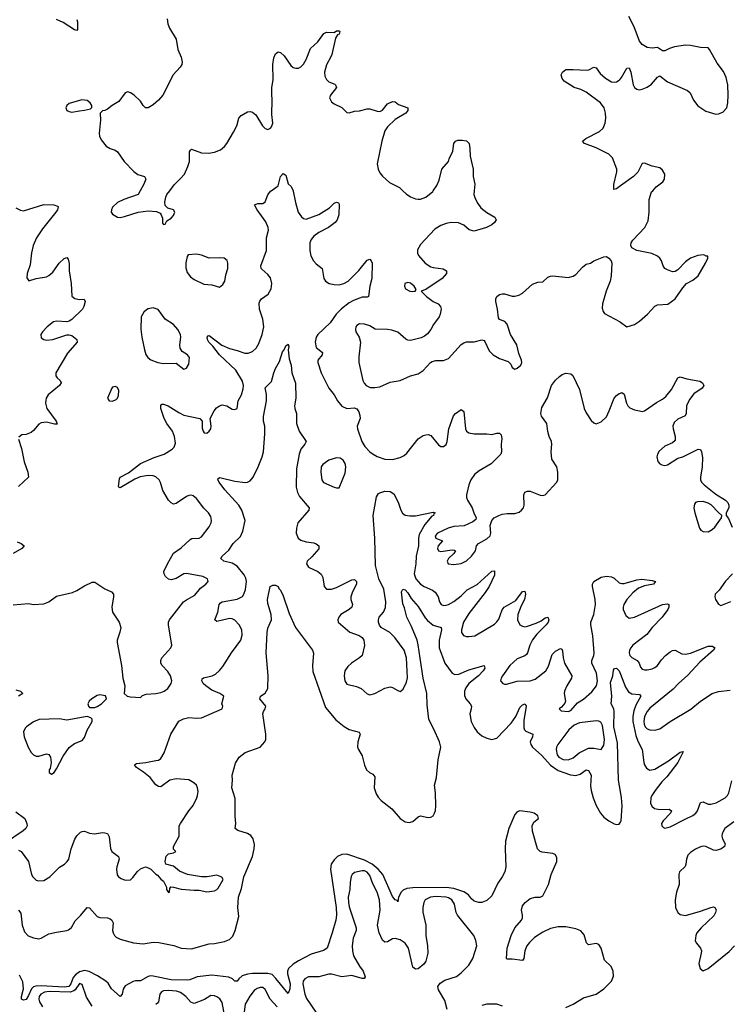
# Model space of a CAD drawing. Header units: inches. Extents: x 1603819 to 1745079, y 385938 to 533966.
# Tile 140 of 256: x 1615280 to 1620856, y 463610 to 471343. Entities that reach past the tile are written whole.
import ezdxf

# ---------------------------------------------------------------- set-up
doc = ezdxf.new("R2010")
doc.units = ezdxf.units.IN
doc.header["$MEASUREMENT"] = 0
for name, color, linetype in [('B6416', 7, 'Continuous'), ('B6417', 7, 'Continuous'), ('B6426', 7, 'Continuous'), ('B6427', 7, 'Continuous')]:
    doc.layers.add(name, color=color, linetype=linetype)

msp = doc.modelspace()

# ---------------------------------------------------------------- linework, layer by layer
at = {"layer": 'B6416', "color": 5}
for points, elevation in [([(1615230, 466747.3), (1615350, 466756.3), (1615390, 466750.6), (1615470, 466754), (1615509.5, 466770.5), (1615570, 466816.3), (1615696.2, 466843.8), (1615730, 466858.8), (1615790, 466897.3), (1615850, 466924), (1615870, 466924), (1615950, 466873.4), (1616001, 466850), (1616016.3, 466830), (1616018, 466810), (1616004.4, 466730), (1616010.3, 466690.3), (1616062, 466610), (1616075.5, 466570), (1616068.3, 466531.7), (1616046.8, 466470), (1616046.8, 466450), (1616079.3, 466270), (1616090.5, 466170), (1616106.8, 466110), (1616102, 466050), (1616124.7, 466030), (1616150, 466024), (1616230, 466018), (1616246, 466034), (1616275.1, 466044.9), (1616350, 466051.4), (1616390, 466059.7), (1616416.2, 466070), (1616443.6, 466090), (1616470.9, 466129.1), (1616475.8, 466150), (1616464.7, 466190), (1616444.7, 466224.7), (1616400.5, 466270), (1616388.2, 466290), (1616388.2, 466310), (1616397.4, 466330), (1616467.3, 466410), (1616474.5, 466430), (1616448.9, 466590), (1616449.8, 466610.2), (1616458.5, 466630), (1616568.3, 466770), (1616590, 466787.4), (1616656.1, 466823.9), (1616702, 466878), (1616742.9, 466910), (1616760.7, 466930), (1616756.2, 466950), (1616719.3, 466970), (1616590, 466991.9), (1616570, 466989.7), (1616510, 466955.1), (1616470, 466943.5), (1616450, 466949.7), (1616426.9, 466970), (1616415.4, 466990), (1616413.7, 467010), (1616441, 467070), (1616490, 467151.7), (1616550, 467196), (1616619.5, 467260.5), (1616632.8, 467267.2), (1616690, 467270.3), (1616710, 467282), (1616770, 467360.4), (1616783.9, 467390), (1616787.2, 467410), (1616781.4, 467441.4), (1616763.5, 467470), (1616726.2, 467506.2), (1616670, 467581.6), (1616642.3, 467602.3), (1616630, 467607.6), (1616610, 467605.6), (1616590, 467596.9), (1616510, 467542), (1616490, 467538.3), (1616470, 467548.4), (1616449.7, 467570), (1616404.5, 467644.5), (1616386.9, 467706.9), (1616375.4, 467730), (1616350, 467752.9), (1616330, 467760.7), (1616290, 467763.4), (1616226.9, 467753.1), (1616185.2, 467734.8), (1616070, 467665.2), (1616058, 467670), (1616056.4, 467676.4), (1616063.6, 467736.4), (1616069.7, 467750.3), (1616135.6, 467784.4), (1616230, 467858.4), (1616336, 467904), (1616414.5, 467930), (1616477, 467970), (1616493.6, 467986.4), (1616503.3, 468016.7), (1616497.7, 468070), (1616481.2, 468110), (1616435.6, 468170), (1616414.7, 468210), (1616389.7, 468290.3), (1616388.1, 468311.9), (1616398, 468322), (1616410, 468324.4), (1616447.3, 468310), (1616530, 468256.9), (1616570, 468236.9), (1616696, 468210), (1616714.8, 468190), (1616714.4, 468134.4), (1616722.8, 468110), (1616730, 468098), (1616750, 468096), (1616770, 468111.3), (1616781.2, 468130), (1616785.2, 468150), (1616777.2, 468210), (1616807.3, 468270), (1616826.3, 468293.7), (1616850, 468310.3), (1616870, 468317), (1616909, 468309), (1616950, 468284.9), (1616970, 468280.5), (1616989, 468290), (1616996.9, 468350), (1617023.1, 468396.9), (1617037.3, 468442.7), (1617038.4, 468470), (1617030, 468502.9), (1616979.1, 468590), (1616850.6, 468710), (1616798.6, 468778.6), (1616767.2, 468810), (1616756.9, 468830), (1616753.2, 468850), (1616760.7, 468859.3), (1616770, 468862), (1616867.6, 468787.6), (1616930, 468759.4), (1616990, 468745.2), (1617050, 468723.6), (1617076.2, 468723.8), (1617110, 468735.8), (1617138, 468762), (1617160.3, 468799.7), (1617186.6, 468870), (1617199.7, 468930), (1617189.7, 468990), (1617163.5, 469070), (1617162.7, 469117.3), (1617167.2, 469132.8), (1617179.6, 469150), (1617232.9, 469187.1), (1617254.9, 469230), (1617261.7, 469270), (1617250, 469314.3), (1617230, 469341), (1617182.2, 469382.2), (1617176.5, 469390), (1617173.7, 469410), (1617219.4, 469530), (1617220.2, 469630), (1617234.3, 469690), (1617233.4, 469710), (1617215.3, 469755.3), (1617145.8, 469850), (1617125.2, 469890), (1617150, 469898.4), (1617190, 469899.3), (1617208.1, 469911.9), (1617230, 469966.8), (1617250, 469996.3), (1617255.2, 470000)], 460), ([(1616227.4, 470000), (1616210.4, 469969.6), (1616098, 469930), (1616050, 469906), (1616010.7, 469870), (1616000.7, 469850), (1615999.1, 469830), (1616010, 469814.8), (1616050, 469793), (1616070, 469790.5), (1616103.3, 469796.7), (1616210, 469830.6), (1616290, 469840.5), (1616355.5, 469835.5), (1616382.8, 469822.8), (1616392, 469810), (1616403.6, 469783.6), (1616403.6, 469743.6), (1616410, 469734), (1616422, 469738), (1616436.4, 469763.6), (1616470, 469784.7), (1616490, 469804.7), (1616499, 469830), (1616488, 469850), (1616443.2, 469863.2), (1616424.1, 469884.1), (1616420.9, 469910), (1616427.3, 469950), (1616437, 469970), (1616458.9, 470000)], 480), ([(1617428, 470000), (1617430, 469996), (1617446.1, 469906.1), (1617468.4, 469830), (1617494.1, 469794.1), (1617510, 469781.6), (1617530, 469777), (1617630, 469813.7), (1617714.3, 469865.7), (1617750, 469900.7), (1617770, 469910.8), (1617785.4, 469905.4), (1617790, 469894), (1617786.8, 469810), (1617774.8, 469770), (1617759.1, 469750), (1617705.3, 469710), (1617629.5, 469670.5), (1617590, 469642.8), (1617570, 469617.7), (1617560.8, 469590), (1617560.8, 469530), (1617567.8, 469487.8), (1617589.6, 469449.6), (1617610, 469426), (1617657.1, 469390), (1617670.3, 469310.3), (1617682.4, 469290), (1617712.1, 469272.1), (1617750, 469262.6), (1617790, 469260.7), (1617826.6, 469270), (1617860.5, 469290), (1617945.8, 469374.2), (1618010, 469454), (1618030, 469461.6), (1618043, 469450), (1618050, 469431.3), (1618047.8, 469310), (1618031.1, 469248.9), (1618022, 469170), (1618010, 469163.5), (1617970, 469162.3), (1617950, 469157), (1617903.2, 469136.8), (1617870, 469119.9), (1617807.5, 469072.5), (1617765.9, 469030), (1617719.1, 468960.9), (1617623.6, 468870), (1617609.2, 468850), (1617601.8, 468810), (1617609.5, 468769.5), (1617658.4, 468730), (1617655.8, 468710), (1617622.9, 468670), (1617621.4, 468650), (1617650, 468570.3), (1617708.3, 468448.3), (1617750, 468397.1), (1617776.4, 468350), (1617810, 468308), (1617850, 468288.4), (1617910, 468293.1), (1617921, 468290), (1617930, 468285.5), (1617944.2, 468264.2), (1617953.7, 468233.7), (1617954.3, 468210), (1617931.8, 468150), (1617934.9, 468130), (1617968.7, 468030), (1617991.8, 467990), (1618030.3, 467950), (1618056.5, 467930), (1618090, 467912.7), (1618150, 467891.1), (1618210, 467887.3), (1618270, 467903.6), (1618299.7, 467920.3), (1618320.7, 467939.3), (1618410, 468050.6), (1618450, 468076.3), (1618470, 468082.8), (1618490, 468084), (1618510, 468076), (1618570, 468002.8), (1618590, 467990.7), (1618610, 467990.7), (1618630, 468007.3), (1618639.6, 468030), (1618653, 468130), (1618689.7, 468230.3), (1618705.2, 468250), (1618750, 468280.7), (1618770, 468264.7), (1618783.2, 468130), (1618791.4, 468111.4), (1618810, 468097), (1618850, 468090.3), (1618950, 468090.4), (1618990, 468086), (1619030, 468095.5), (1619050, 468095.5), (1619063, 468083), (1619068.2, 468050), (1619063.1, 468010), (1619065.5, 467950), (1619060.7, 467930), (1618985.5, 467854.5), (1618890, 467798.5), (1618854.6, 467770), (1618824.9, 467730), (1618809.2, 467690), (1618791.8, 467610), (1618792, 467590), (1618799.5, 467570), (1618836.5, 467510), (1618848.8, 467468.8), (1618866.8, 467430), (1618862.8, 467417.2), (1618841.4, 467398.6), (1618772.8, 467367.2), (1618690, 467361.6), (1618646.8, 467350), (1618562, 467310), (1618545.7, 467290), (1618550.7, 467270.7), (1618602, 467250), (1618568.8, 467211.2), (1618562, 467190), (1618570, 467170.8), (1618590, 467167), (1618679.1, 467179.1), (1618696.8, 467176.8), (1618704.7, 467170), (1618690.7, 467150), (1618648, 467110), (1618639.1, 467090), (1618646, 467070), (1618690, 467063.1), (1618750, 467071.8), (1618790, 467093.1), (1618830, 467128.9), (1618861.6, 467170), (1618869, 467210), (1618884, 467230), (1618950, 467264.4), (1618977, 467290), (1618980.9, 467310), (1618976, 467370), (1618989.2, 467410), (1619009, 467430), (1619044, 467450), (1619070, 467458.7), (1619110, 467464.9), (1619170, 467465.3), (1619203.8, 467476.2), (1619223.7, 467490), (1619238, 467510), (1619243.1, 467530), (1619242, 467610), (1619250, 467633), (1619270, 467639.5), (1619290, 467638.7), (1619370, 467608.8), (1619390, 467604.9), (1619408.7, 467610), (1619500.9, 467710), (1619509.3, 467730), (1619509.4, 467790), (1619499.3, 467830), (1619462, 467890), (1619456, 467950), (1619462, 468010), (1619459.5, 468030), (1619440.9, 468070), (1619430, 468108), (1619420.7, 468170), (1619380.9, 468230), (1619376, 468250), (1619383.2, 468296.8), (1619426.7, 468373.3), (1619459.7, 468470), (1619489.1, 468510.9), (1619520.2, 468539.8), (1619543.1, 468556.9), (1619570, 468566), (1619610, 468561.3), (1619627.1, 468547.1), (1619677.7, 468437.7), (1619714.7, 468290), (1619730, 468254.9), (1619770, 468194.9), (1619790, 468176.4), (1619810, 468168.5), (1619850, 468184.9), (1619890, 468223), (1619912.8, 468270), (1619949.7, 468370.3), (1619967.9, 468392.1), (1619990, 468407.3), (1620000, 468410.7)], 460), ([(1618851.4, 470000), (1618848.5, 469970), (1618858, 469938), (1618878.7, 469898.7), (1618904.4, 469864.4), (1618950, 469827.7), (1619012.7, 469792.7), (1619022.8, 469770), (1619010, 469749.2), (1618990, 469732.7), (1618948.1, 469711.9), (1618850, 469682), (1618811.7, 469691.7), (1618769.7, 469729.7), (1618727.6, 469747.6), (1618670, 469749.8), (1618630, 469741.6), (1618590, 469726.6), (1618543.1, 469696.9), (1618430, 469578.4), (1618404.5, 469535.5), (1618404.6, 469510), (1618413.4, 469490), (1618467.2, 469430), (1618510, 469402), (1618530, 469395.5), (1618606.6, 469386.6), (1618633.4, 469370), (1618632.7, 469350), (1618599.1, 469310), (1618470, 469224), (1618434, 469210), (1618476, 469170), (1618530, 469130.6), (1618566.8, 469110), (1618587.3, 469090), (1618590.4, 469070), (1618583.1, 469030), (1618574.9, 469010), (1618532, 468950), (1618510, 468909.4), (1618483.4, 468876.6), (1618461.5, 468858.5), (1618434.9, 468845.1), (1618350, 468824.2), (1618330, 468825.1), (1618312.9, 468832.9), (1618250, 468888.3), (1618205.3, 468905.3), (1618170.6, 468910.6), (1618073.5, 468913.5), (1618030, 468937.4), (1617988.6, 468951.4), (1617950, 468953.6), (1617930, 468940.9), (1617922.4, 468930), (1617917.6, 468910), (1617921.3, 468890), (1617948.1, 468848.1), (1617958.5, 468810), (1617944.4, 468695.6), (1617945.5, 468650), (1617976.6, 468510), (1617987.5, 468487.5), (1618002.6, 468470), (1618035.1, 468455.1), (1618070, 468454.3), (1618110, 468460.1), (1618190, 468496.5), (1618270, 468508.2), (1618350, 468544.4), (1618410, 468562), (1618450, 468587), (1618508.7, 468651.3), (1618521.3, 468658.7), (1618550, 468665.3), (1618610, 468665.7), (1618650, 468683.1), (1618747.9, 468792.1), (1618770, 468805.7), (1618790, 468811.7), (1618850, 468813.4), (1618910, 468827.7), (1618930, 468822.8), (1618935.8, 468815.8), (1618970, 468742.8), (1619000.7, 468710), (1619050, 468681.3), (1619117.3, 468657.3), (1619138, 468638), (1619150, 468612), (1619170, 468598), (1619190, 468606), (1619217.2, 468630), (1619225.2, 468650), (1619224, 468670), (1619202, 468722), (1619186.3, 468790), (1619135.4, 468870), (1619111.2, 468951.2), (1619091.3, 468971.3), (1619050, 468989.3), (1619041.7, 469001.7), (1619033.7, 469070), (1619020.5, 469130), (1619020.5, 469150), (1619029.4, 469170), (1619050, 469183.8), (1619070, 469190.4), (1619090, 469190.4), (1619150, 469171.8), (1619170, 469170.3), (1619202, 469178), (1619230, 469194.4), (1619310, 469264.9), (1619350, 469280.5), (1619390, 469284), (1619430, 469320.7), (1619451.8, 469328.2), (1619470, 469330.4), (1619590, 469319), (1619630, 469327.2), (1619650, 469341.6), (1619701, 469399), (1619730, 469422), (1619766, 469430), (1619792.1, 469447.9), (1619870, 469479.1), (1619890, 469482.8), (1619910, 469470.8), (1619926.8, 469450), (1619933.4, 469430), (1619926.4, 469330), (1619918.4, 469290), (1619888.4, 469210), (1619858.7, 469110), (1619857.1, 469077.1), (1619864.9, 469050), (1619875.5, 469035.5), (1619991.8, 468971.8), (1620000, 468966.1)], 480), ([(1618289.6, 470000), (1618315.4, 469975.4), (1618350.3, 469950.3), (1618390, 469935.3), (1618410, 469933.7), (1618430, 469934), (1618470, 469948.5), (1618525.6, 469994.4), (1618529.4, 470000)], 480), ([(1615250, 469864), (1615286.2, 469846.2), (1615310, 469840.5), (1615470.4, 469890.4), (1615548.6, 469888.6), (1615577.3, 469877.3), (1615582, 469870), (1615577, 469850), (1615564.6, 469830), (1615460.2, 469699.8), (1615413.6, 469630), (1615385.2, 469570), (1615372.8, 469512.8), (1615362.3, 469417.7), (1615339.1, 469350), (1615336, 469316), (1615352, 469292), (1615409.5, 469310.5), (1615490, 469323), (1615510, 469332.7), (1615540.1, 469359.9), (1615590, 469430.4), (1615630, 469468.2), (1615650, 469475.5), (1615661.3, 469461.3), (1615669, 469429), (1615669.2, 469370), (1615685.5, 469270), (1615690.3, 469170.3), (1615712.3, 469152.3), (1615750, 469146.4), (1615786.8, 469146.8), (1615795.5, 469130), (1615784.6, 469090), (1615773.6, 469070), (1615690, 468988.3), (1615670, 468976), (1615650, 468970.9), (1615570, 468974.8), (1615544.9, 468970), (1615496.4, 468930), (1615458.4, 468890), (1615446.7, 468870), (1615450, 468844.9), (1615470, 468830.4), (1615490, 468826.3), (1615542, 468830), (1615650, 468868.8), (1615670, 468868.8), (1615690, 468862), (1615730.4, 468830), (1615732.2, 468810), (1615656.6, 468723.4), (1615564, 468570), (1615565.3, 468545.3), (1615574, 468530), (1615597.1, 468510), (1615605.3, 468490), (1615592.9, 468470), (1615503.9, 468396.1), (1615488.8, 468371.2), (1615484.6, 468355.4), (1615482.7, 468330), (1615492.4, 468290), (1615565.7, 468190), (1615573.5, 468166.5), (1615555.1, 468164.9), (1615490, 468180.6), (1615450, 468177.8), (1615430, 468165.1), (1615390, 468115.4), (1615370, 468099.7), (1615330, 468086), (1615297.3, 468082.7), (1615274.8, 468065.2)], 460), ([(1615270, 464821), (1615291, 464810), (1615350.5, 464730.5), (1615372.7, 464630), (1615382.4, 464610), (1615410, 464585.7), (1615430, 464580.3), (1615470, 464583.1), (1615517, 464610), (1615594.1, 464685.8), (1615632.7, 464710), (1615654.5, 464730), (1615667.3, 464750), (1615684, 464830), (1615714.2, 464905.8), (1615728.3, 464931.7), (1615759.3, 464960.7), (1615770, 464968), (1615790, 464970.6), (1615830, 464954.9), (1615868.5, 464948.5), (1615930, 464959.1), (1615950, 464957.3), (1615970, 464950.8), (1615984.4, 464924.4), (1615993.2, 464833.2), (1616004, 464810), (1616057.3, 464770), (1616061.6, 464750), (1616042.4, 464690), (1616041.6, 464670), (1616046.7, 464626.7), (1616056, 464610), (1616076.4, 464596.4), (1616110, 464584.4), (1616150, 464588.2), (1616170, 464604.9), (1616207, 464653), (1616230, 464673), (1616270, 464688.2), (1616290, 464682.4), (1616310, 464670.5), (1616350, 464630.7), (1616363.4, 464623.4), (1616390, 464591.3), (1616410, 464576), (1616434, 464530), (1616434, 464510), (1616450, 464486.8), (1616458, 464490), (1616460.4, 464519.6), (1616469, 464531), (1616490, 464530.8), (1616550, 464514.8), (1616650, 464506), (1616690, 464506.8), (1616750, 464493.4), (1616810, 464500.5), (1616830, 464510.4), (1616839.3, 464520.7), (1616879, 464590), (1616869.2, 464609.2), (1616830, 464624), (1616754, 464610), (1616710, 464609.6), (1616598, 464630), (1616536.5, 464656.5), (1616490, 464695.3), (1616428.7, 464710), (1616424, 464730), (1616430, 464772), (1616450, 464792), (1616490, 464798), (1616508, 464810), (1616488.7, 464828.7), (1616488.4, 464848.4), (1616533.3, 464930), (1616534.3, 465010), (1616542.6, 465030), (1616609.8, 465130), (1616643.9, 465170), (1616671.1, 465230), (1616678.5, 465250), (1616682, 465282), (1616677.7, 465310), (1616668.2, 465330), (1616649.6, 465350), (1616610, 465371.6), (1616510, 465379.8), (1616459.3, 465370), (1616390, 465318.9), (1616370, 465320.5), (1616350, 465334), (1616306, 465390), (1616253.8, 465433.8), (1616198, 465470), (1616182.7, 465490), (1616198, 465502), (1616271.3, 465508.7), (1616350, 465523.8), (1616370, 465528.2), (1616390, 465540.7), (1616416.1, 465583.9), (1616467.6, 465730), (1616530, 465833), (1616567.5, 465852.5), (1616610, 465861.1), (1616670, 465856), (1616710, 465859.5), (1616872.3, 465930), (1616877, 465950), (1616869.6, 465970.4), (1616883.7, 466030), (1616852.7, 466050), (1616790, 466076.4), (1616742, 466110), (1616721.7, 466130), (1616711.3, 466150), (1616713.6, 466166.4), (1616725.6, 466174.4), (1616791.7, 466188.3), (1616817.5, 466202.5), (1616849.8, 466230.2), (1616877.5, 466262.5), (1616944, 466370), (1617017.8, 466470), (1617028.2, 466510), (1617024.8, 466550), (1617004.8, 466590), (1616970, 466626.8), (1616950, 466636.5), (1616930, 466639.5), (1616830, 466616.9), (1616814, 466630), (1616837.4, 466690), (1616848.6, 466750), (1616858.2, 466761.8), (1616870, 466770.2), (1616989, 466791), (1617030, 466811.8), (1617041.8, 466830), (1617053.4, 466866.6), (1617061, 466930), (1617056.3, 466956.3), (1617044, 466984), (1616990, 467051.9), (1616950, 467073.6), (1616885.1, 467090), (1616861.6, 467110), (1616871.6, 467130), (1616923.4, 467176.6), (1616956.9, 467230), (1617015.1, 467284.9), (1617034.7, 467325.3), (1617051.4, 467410), (1617026, 467490), (1617002.9, 467530), (1616893.3, 467650), (1616847.8, 467710), (1616838, 467730), (1616840.7, 467739.3), (1616853.2, 467746.8), (1616970, 467718), (1617051.8, 467708.2), (1617070, 467710.2), (1617090, 467720.3), (1617114.5, 467750), (1617154.2, 467830), (1617186.2, 467910), (1617195.3, 467950), (1617207, 468090), (1617205.3, 468150), (1617196.1, 468190), (1617194.7, 468225.3), (1617220.3, 468350), (1617219, 468399), (1617209.7, 468450.3), (1617258.8, 468501.2), (1617276.3, 468570), (1617290, 468604), (1617321, 468659), (1617345.9, 468734.1), (1617359, 468750), (1617370, 468782), (1617390, 468794), (1617395.3, 468775.3), (1617390.6, 468749.4), (1617398.7, 468678.7), (1617414.4, 468630), (1617419.3, 468570), (1617447.1, 468487.1), (1617448.6, 468371.4), (1617440.4, 468310), (1617441.6, 468290), (1617455.3, 468250), (1617454.9, 468170), (1617474.9, 468110), (1617530.4, 468030), (1617520.4, 468010), (1617489.5, 467970.5), (1617475.1, 467930), (1617454.1, 467814.1), (1617452.6, 467670), (1617461.9, 467630), (1617477.5, 467597.5), (1617555.3, 467510), (1617552.2, 467490), (1617466.7, 467390), (1617453.8, 467350), (1617453.4, 467310), (1617469.2, 467270), (1617490, 467254), (1617530, 467240.9), (1617590, 467234.9), (1617610, 467227.3), (1617630.4, 467210), (1617630, 467186), (1617575.8, 467124.2), (1617538, 467090), (1617533, 467070), (1617550, 467043.8), (1617622.8, 467010), (1617648.5, 466988.5), (1617663, 466963), (1617673.4, 466890), (1617690, 466870.7), (1617730, 466870.4), (1617770, 466883.1), (1617890, 466943.1), (1617910, 466947.3), (1617927.3, 466930), (1617926.4, 466910), (1617894.6, 466850), (1617882, 466810), (1617882.8, 466790), (1617894, 466750), (1617890.4, 466730), (1617868, 466710), (1617803.8, 466670), (1617788.2, 466650), (1617780.5, 466630), (1617782, 466610), (1617873.5, 466533.5), (1617946.2, 466506.2), (1617970.2, 466490.2), (1617984.2, 466470), (1617990, 466428), (1617970.3, 466350), (1617950.4, 466330), (1617888.4, 466290), (1617857.4, 466262.6), (1617834.4, 466230), (1617830.3, 466190), (1617835.8, 466150), (1617850, 466123), (1617926.3, 466106.3), (1617962.8, 466090), (1618009.1, 466049.1), (1618030, 466041.1), (1618070, 466050.2), (1618150, 466092.7), (1618190, 466103.1), (1618210, 466098.7), (1618250, 466073.4), (1618270, 466066.8), (1618294.1, 466085.8), (1618319.8, 466140.2), (1618327.5, 466172.5), (1618319.1, 466330), (1618301.4, 466390), (1618228, 466490), (1618187.8, 466530), (1618120.5, 466570), (1618107.3, 466587.3), (1618100.4, 466610), (1618099.1, 466630), (1618104.7, 466650), (1618138.4, 466690), (1618155.1, 466724.9), (1618156.8, 466770), (1618140.8, 466870), (1618103.1, 466950), (1618075.5, 467055.5), (1618070.7, 467270.7), (1618058.5, 467450), (1618084.2, 467595.8), (1618099.6, 467620.4), (1618110, 467628), (1618150, 467640.4), (1618190, 467638.4), (1618218.7, 467618.7), (1618252.7, 467552.7), (1618274.4, 467490), (1618287.5, 467467.5), (1618310, 467450.4), (1618345.4, 467445.4), (1618390, 467447.1), (1618530, 467474), (1618544.7, 467470), (1618534.6, 467465.4), (1618530.3, 467450), (1618517.8, 467442.2), (1618462.7, 467377.3), (1618420, 467300), (1618413.6, 467270), (1618413.3, 467210), (1618394.6, 467130), (1618392, 467070), (1618379.8, 466990), (1618393.5, 466950), (1618430, 466910.2), (1618457, 466890), (1618522.4, 466862.4), (1618545.8, 466845.8), (1618567.8, 466810), (1618579.5, 466770), (1618590.7, 466750), (1618610, 466742.3), (1618630, 466743.6), (1618650, 466750.2), (1618690, 466774.3), (1618750, 466818.2), (1618795, 466865), (1618874.4, 466905.6), (1618990, 467010.4), (1619010, 467014.8), (1619010, 466981.2), (1618967.7, 466890), (1618936.9, 466843.1), (1618810, 466678.5), (1618767.9, 466610), (1618751.7, 466550), (1618752.4, 466530), (1618767.5, 466507.5), (1618790, 466499.5), (1618810, 466498.4), (1618855.3, 466504.7), (1619010, 466594.4), (1619030, 466612.4), (1619045.3, 466634.7), (1619071.5, 466708.5), (1619086.6, 466730), (1619177.8, 466782.2), (1619230.8, 466850.8), (1619250, 466854.8), (1619254, 466830), (1619246.4, 466790), (1619220.9, 466739.1), (1619194.3, 466670), (1619191.9, 466630), (1619210.9, 466590.9), (1619230, 466579.3), (1619250, 466575.4), (1619270, 466578.5), (1619337.4, 466602.6), (1619377.7, 466622.3), (1619410, 466644.9), (1619430.8, 466650), (1619438, 466630), (1619431.4, 466610), (1619417.3, 466590), (1619343.8, 466516.2), (1619308.7, 466471.3), (1619287.7, 466430), (1619270.2, 466369.8), (1619261.8, 466358.2), (1619250, 466347.8), (1619190, 466323), (1619132.4, 466270), (1619074.4, 466190), (1619062, 466170), (1619057.3, 466150), (1619076, 466130), (1619090, 466124.4), (1619104.9, 466124.9), (1619190, 466148.4), (1619290, 466151.1), (1619330, 466162.8), (1619414.3, 466230), (1619434.7, 466265.3), (1619463.9, 466356.1), (1619490, 466382.3), (1619530, 466403.8), (1619538.6, 466398.5), (1619545.1, 466385.1), (1619549.1, 466330.9), (1619559.4, 466290), (1619618.9, 466190), (1619616, 466170), (1619577.8, 466110), (1619560.8, 466070), (1619556.9, 466050), (1619568.5, 465990), (1619564.2, 465975.8), (1619536.7, 465943.3), (1619518, 465930), (1619534.8, 465914.8), (1619590, 465908.7), (1619610, 465918), (1619663.1, 465976.9), (1619710, 466006), (1619775.5, 466064.5), (1619811.4, 466110), (1619818.8, 466150), (1619811.7, 466210), (1619774.6, 466290), (1619775.9, 466310), (1619790.4, 466349.6), (1619792.9, 466370), (1619784.3, 466504.3), (1619768, 466590), (1619768, 466610), (1619791.9, 466670), (1619804.6, 466750), (1619802.1, 466790), (1619779.9, 466890), (1619781.4, 466910), (1619791.8, 466930), (1619850, 466963.9), (1619890, 466971.6), (1619930, 466967), (1619950, 466956.6), (1619990, 466921), (1620000, 466917.9)], 440), ([(1615271, 468049), (1615294.4, 467974.4), (1615315.3, 467870), (1615345.5, 467790), (1615350.8, 467750), (1615270, 467676)], 460), ([(1615260.6, 467240.6), (1615291, 467230), (1615314.8, 467210), (1615296, 467190), (1615230.2, 467149.8)], 460), ([(1615270.6, 464350), (1615290, 464326), (1615300.7, 464230), (1615317.8, 464177.8), (1615346.6, 464146.6), (1615390, 464131.6), (1615430, 464124.4), (1615450, 464128.2), (1615510, 464162), (1615570, 464176.9), (1615650, 464188.5), (1615665.1, 464194.9), (1615686.5, 464213.5), (1615715.1, 464264.9), (1615760.9, 464310), (1615810, 464370.6), (1615830, 464366), (1615890, 464299), (1615910, 464290.2), (1615970, 464288.7), (1615990, 464281.6), (1616004.9, 464270), (1616015.8, 464250), (1616010.2, 464190), (1616014.2, 464170), (1616023.9, 464150), (1616037.9, 464137.9), (1616070, 464121.1), (1616173.5, 464093.5), (1616250, 464084.1), (1616330, 464096.3), (1616374, 464094), (1616491.7, 464071.7), (1616550, 464051.5), (1616630, 464045.4), (1616770, 464084.2), (1616810, 464087.1), (1616890, 464102.5), (1616930, 464118.9), (1616955.3, 464144.7), (1616973.7, 464190), (1617001.6, 464298.4), (1616994.4, 464370), (1617000.1, 464450), (1617021.9, 464518.1), (1617041.6, 464610), (1617110.3, 464770), (1617122.9, 464830), (1617124.7, 464864.7), (1617115.7, 464910), (1617095.9, 464935.9), (1617070.5, 464950.5), (1616994.6, 464974.6), (1616973.6, 464990), (1616978.5, 465030), (1616973.3, 465086.7), (1616973.6, 465226.4), (1616945.8, 465310), (1616953, 465370), (1616949.6, 465410.4), (1616975.2, 465504.8), (1617004.5, 465550), (1617052.2, 465587.8), (1617170, 465628.8), (1617207.6, 465670), (1617213, 465690), (1617213, 465730), (1617189.7, 465890), (1617195.6, 465910), (1617209.6, 465930), (1617214.5, 465950), (1617167.6, 466010), (1617172.7, 466030), (1617210, 466054.4), (1617228.9, 466091.1), (1617232.7, 466190), (1617216.9, 466370), (1617224.2, 466530), (1617230, 466564.7), (1617259.3, 466630), (1617255.1, 466670), (1617230, 466758), (1617227, 466790), (1617249.2, 466890), (1617270, 466902), (1617290, 466902), (1617310, 466892), (1617316, 466876), (1617330, 466862), (1617350, 466818), (1617398.6, 466678.5), (1617447.7, 466570), (1617580.7, 466390), (1617587.9, 466367.9), (1617580.2, 466270), (1617584.7, 466224.7), (1617682, 465942), (1617764.7, 465844.7), (1617830, 465791.5), (1617870, 465768.9), (1617948.2, 465748.2), (1617954.9, 465730), (1617936, 465670), (1617934.9, 465630), (1617941.1, 465610), (1617970, 465560.7), (1617990, 465487.3), (1618006, 465450), (1618027.7, 465430), (1618056.1, 465416.1), (1618070, 465396), (1618064.7, 465310), (1618082.2, 465262.2), (1618096.9, 465236.9), (1618121.5, 465210), (1618203.6, 465143.6), (1618270, 465069.6), (1618310, 465043.3), (1618341.3, 465038.7), (1618370, 465046.3), (1618410, 465081.1), (1618430, 465090.2), (1618490, 465077.5), (1618510, 465078.4), (1618530, 465090.2), (1618540.4, 465110), (1618548.1, 465131.9), (1618550.6, 465169.4), (1618548, 465270), (1618539.9, 465330), (1618555.5, 465390), (1618567.1, 465530), (1618589.8, 465630), (1618578.6, 465670), (1618534.4, 465770), (1618501.5, 465830), (1618495.9, 465850), (1618482.5, 465962.5), (1618478.2, 466050), (1618449.9, 466170), (1618411.9, 466431.9), (1618401.8, 466470), (1618358.2, 466578.2), (1618322, 466650), (1618303, 466723), (1618290, 466754), (1618280.9, 466850), (1618290, 466871), (1618310, 466864), (1618330, 466842), (1618357.1, 466797.1), (1618410, 466733.1), (1618465, 466645), (1618483.7, 466623.7), (1618530, 466586.9), (1618590.4, 466570), (1618594.7, 466550), (1618577.2, 466470), (1618576.2, 466410), (1618621.7, 466290), (1618678.9, 466210), (1618700, 466200), (1618730, 466201.4), (1618810, 466235.8), (1618930.7, 466270), (1618935.3, 466250), (1618922.8, 466230), (1618883.9, 466190), (1618810.1, 466130), (1618785.2, 466094.8), (1618775.7, 466070), (1618775.7, 466035.7), (1618785.3, 466010), (1618818.9, 465970), (1618829.3, 465950), (1618828.5, 465930), (1618817.5, 465890), (1618828.1, 465830), (1618850, 465783.6), (1618874, 465750), (1618910, 465717.7), (1618950, 465699.8), (1618990, 465690.1), (1619030, 465700.5), (1619142.7, 465817.3), (1619179.1, 465870), (1619210, 465941.6), (1619230, 465962.4), (1619251, 465970), (1619260.4, 465950), (1619241.9, 465838.1), (1619241.7, 465781.7), (1619245.9, 465765.9), (1619255.7, 465755.8), (1619312, 465730), (1619310.3, 465710), (1619290.2, 465670), (1619295.7, 465650), (1619309.6, 465630), (1619383.2, 465563.2), (1619450, 465487.5), (1619510, 465446.5), (1619608.3, 465411.7), (1619650, 465405.5), (1619683.4, 465416.6), (1619730, 465451.1), (1619750, 465444.7), (1619769, 465409), (1619765.9, 465325.9), (1619769, 465290), (1619785.1, 465230), (1619810.5, 465170), (1619843.4, 465110), (1619870, 465078.4), (1619910, 465049.5), (1619950, 465027.8), (1619970, 465021.1), (1619990, 465023.6), (1620000, 465039.6)], 420), ([(1620000, 465281.3), (1619984.9, 465370), (1619976.9, 465663.1), (1619947.4, 465790), (1619950.4, 465910.4), (1619947.5, 465930), (1619926.8, 465970), (1619933.4, 466030), (1619921.8, 466138.2), (1619939.6, 466190), (1619945.4, 466234.6), (1619953.2, 466246.8), (1619970, 466250.5), (1619990, 466227.7), (1620000, 466202.6)], 420), ([(1615250, 466079.6), (1615286.8, 466070), (1615304, 466050), (1615270.7, 466030)], 440), ([(1615250, 465120.5), (1615320.7, 465070), (1615337.3, 465030), (1615338.8, 465010), (1615327.3, 464990), (1615308.6, 464971.4), (1615170, 464877.2)], 440), ([(1619570, 463585.7), (1619629.7, 463610), (1619710, 463659.8), (1619810, 463690.2), (1619868.6, 463730), (1619929.8, 463790), (1619944.8, 463830), (1619943.1, 463870), (1619926, 463906), (1619875.9, 463955.9), (1619849.8, 464049.8), (1619830, 464078.9), (1619810, 464087.1), (1619750, 464076.9), (1619732.2, 464092.2), (1619714.3, 464154.3), (1619690, 464185.4), (1619650, 464203.5), (1619570, 464218.2), (1619510, 464217.9), (1619450, 464204.3), (1619390, 464176.8), (1619325.6, 464134.4), (1619284.4, 464095.6), (1619266, 464070), (1619249.2, 464030), (1619242.4, 463970), (1619230, 463952.3), (1619150, 463964.7), (1619110, 463965.2), (1619105.2, 463970), (1619109.7, 464050.2), (1619140.4, 464150), (1619169.7, 464210), (1619221.7, 464270), (1619230.9, 464290), (1619230.8, 464310.8), (1619221.7, 464350), (1619230, 464382), (1619251.3, 464410), (1619290, 464440.3), (1619330, 464452), (1619370, 464450.7), (1619390, 464461), (1619436.2, 464550), (1619456, 464630), (1619500.4, 464730), (1619501.6, 464761.6), (1619486.3, 464786.3), (1619470, 464792.8), (1619384.6, 464804.6), (1619369.6, 464810), (1619348.6, 464830), (1619309.7, 464970), (1619306.6, 465010), (1619321, 465039), (1619357.2, 465070), (1619352.3, 465090), (1619322.7, 465110), (1619290, 465119.2), (1619210, 465129.5), (1619190, 465120.9), (1619170, 465100.9), (1619124.1, 464990), (1619098.3, 464890), (1619093.4, 464830), (1619100.7, 464690), (1619091.1, 464650), (1619070.9, 464610), (1619037.9, 464562.1), (1618990, 464461.1), (1618950, 464425.1), (1618911.8, 464408.2), (1618888.3, 464408.3), (1618850, 464418.9), (1618830, 464437.2), (1618805.2, 464470), (1618770, 464494), (1618690, 464520.3), (1618630, 464526.7), (1618370, 464523.1), (1618321.8, 464518.2), (1618293.2, 464506.9), (1618276.5, 464490), (1618256.9, 464450), (1618250, 464415.3), (1618245.1, 464425.1), (1618230, 464429.6), (1618210, 464456.4), (1618132.7, 464630), (1618097.8, 464670), (1618050, 464709.6), (1617990, 464741.8), (1617850, 464788.5), (1617810, 464786.2), (1617776.3, 464770), (1617750, 464744.5), (1617728.6, 464711.4), (1617722.4, 464670), (1617767.1, 464370), (1617770, 464308.7), (1617764.1, 464270), (1617736.5, 464170), (1617695.3, 464050), (1617667.9, 464032.1), (1617570, 464002.2), (1617470, 463952.2), (1617430, 463924.7), (1617393.4, 463890), (1617384.8, 463870), (1617385.5, 463850), (1617406.4, 463770), (1617402.5, 463730), (1617390, 463694), (1617293.5, 463813.5), (1617262.9, 463842.9), (1617230, 463852), (1617110, 463850.2), (1617070, 463845.3), (1617027.9, 463832.1), (1617003, 463810), (1616989.3, 463790.7), (1616970, 463790.7), (1616952.9, 463810), (1616924, 463824), (1616790, 463837.8), (1616674.9, 463825), (1616618.2, 463801.8), (1616600.4, 463799.6), (1616470, 463802.7), (1616330, 463831.2), (1616307.9, 463832.1), (1616290, 463827.5), (1616230, 463794.7), (1616190, 463793.6), (1616171.8, 463788.2), (1616110, 463754.7), (1616092.7, 463727.3), (1616086, 463690), (1616070, 463669.6), (1616001.7, 463730), (1615974.5, 463774.5), (1615958.4, 463790), (1615891.9, 463831.9), (1615826, 463866), (1615790, 463874.5), (1615750, 463863.6), (1615718, 463842), (1615700.8, 463819.2), (1615682.9, 463770), (1615665.9, 463750), (1615630, 463743.7), (1615450, 463754.8), (1615407.9, 463752.1), (1615390, 463745.8), (1615372.4, 463730), (1615350, 463678.7), (1615330, 463646.2), (1615310, 463642), (1615294, 463650), (1615293.8, 463670), (1615309.9, 463730), (1615305.1, 463785.1), (1615279.6, 463839.6)], 420), ([(1618638, 463570), (1618620.1, 463640.1), (1618570, 463722), (1618566.6, 463750), (1618584.9, 463775.1), (1618621.7, 463798.3), (1618710.9, 463829.1), (1618750, 463857), (1618810, 463917.6), (1618841.5, 463970), (1618870.9, 464070), (1618864, 464110), (1618848, 464150), (1618721.2, 464310), (1618709.8, 464330), (1618695.7, 464395.7), (1618675.3, 464430), (1618650, 464445.9), (1618631.5, 464451.5), (1618550, 464457), (1618508, 464450), (1618480.7, 464439.2), (1618466.3, 464430), (1618454.9, 464410), (1618446.7, 464370), (1618447.9, 464332.1), (1618471, 464230), (1618471.1, 464150), (1618484.7, 464070), (1618486, 464010), (1618471.2, 463948.8), (1618456.5, 463923.5), (1618411.5, 463888.5), (1618390, 463884.5), (1618370, 463901.2), (1618334.2, 464050), (1618309.7, 464090), (1618270, 464114.8), (1618230, 464125.1), (1618210, 464123.5), (1618170, 464101.1), (1618150, 464098.3), (1618130, 464114), (1618103.9, 464170), (1618091.4, 464230), (1618113.7, 464350), (1618106.5, 464430), (1618088.5, 464490), (1618055.4, 464555.4), (1618030, 464621.1), (1618010, 464646.8), (1617990, 464657.3), (1617970, 464658.3), (1617910, 464645.1), (1617892.2, 464630), (1617885.6, 464614.4), (1617876.5, 464570), (1617873.4, 464510), (1617860.8, 464450), (1617862.6, 464410), (1617870, 464375.5), (1617924.4, 464210), (1617922.8, 464190), (1617900.2, 464130), (1617893.7, 464070), (1617895.6, 464030), (1617903.8, 463990), (1617949.1, 463909.1), (1617978.5, 463870), (1617993.4, 463826.6), (1617987.7, 463812.3), (1617970, 463811.5), (1617890, 463834.6), (1617810, 463825.6), (1617730, 463846.6), (1617710, 463846.6), (1617630, 463825), (1617550, 463824.8), (1617519.5, 463810), (1617506.9, 463790), (1617505.2, 463770), (1617521.5, 463690), (1617534.6, 463654.6), (1617607.9, 463547.9)], 440), ([(1615850, 463594), (1615806.5, 463666.5), (1615770, 463764.2), (1615750, 463773.8), (1615716.9, 463723.1), (1615705.8, 463714.2), (1615676.3, 463703.7), (1615511.1, 463708.9), (1615475.8, 463704.2), (1615445.5, 463690), (1615434.4, 463670), (1615431.6, 463650), (1615436.3, 463630), (1615459.1, 463590)], 440), ([(1616892.7, 463510), (1616870, 463622.7), (1616852.5, 463652.5), (1616830, 463667.8), (1616810, 463675.6), (1616782.4, 463677.6), (1616732, 463648), (1616650, 463616.8), (1616625.2, 463625.2), (1616586.4, 463670), (1616543.5, 463703.5), (1616511.9, 463711.9), (1616450, 463718), (1616410, 463714.4), (1616393.3, 463706.7), (1616380.9, 463690), (1616370.2, 463630), (1616362.4, 463617.6), (1616350, 463607.1)], 440), ([(1617303.1, 463590), (1617247.9, 463650), (1617210, 463725.6), (1617190, 463740.4), (1617170, 463742.7), (1617145.4, 463734.6), (1617123, 463717), (1617087.2, 463672.8), (1617052.8, 463610), (1617041.5, 463530)], 440), ([(1619074.1, 463594.2), (1619029.6, 463609.6), (1618950, 463609.6), (1618910, 463598.9)], 440)]:
    msp.add_lwpolyline(points, dxfattribs=dict(at, elevation=elevation))
for points, elevation in [([(1616670, 469501.6), (1616605.2, 469494.8), (1616596.8, 469483.2), (1616585.5, 469434.5), (1616585.1, 469394.9), (1616596.7, 469356.7), (1616622, 469322), (1616650, 469301.3), (1616726.1, 469266.1), (1616790, 469259.5), (1616850, 469242), (1616877.6, 469262.4), (1616892, 469290), (1616900.8, 469339.2), (1616916.3, 469390), (1616916.9, 469430), (1616910, 469452.3), (1616888, 469470), (1616850, 469473.3), (1616770, 469469.6), (1616710, 469493.6)], 480), ([(1618330, 469278), (1618306, 469270), (1618302.8, 469250), (1618311, 469230), (1618344.7, 469210), (1618370, 469207.7), (1618388.7, 469211.3), (1618395.3, 469224.7), (1618379.3, 469250), (1618350, 469273.6)], 480), ([(1616330, 469080.7), (1616290, 469071.8), (1616276.7, 469063.3), (1616255.3, 469044.7), (1616235.8, 469010), (1616231.8, 468911.8), (1616239.5, 468850), (1616261.5, 468750), (1616272.4, 468712.4), (1616286.7, 468690), (1616310, 468670.4), (1616364.7, 468650), (1616410, 468641.3), (1616510, 468644.9), (1616570, 468598.8), (1616590, 468606), (1616610, 468638), (1616613.3, 468690), (1616599.3, 468710), (1616556.6, 468736.6), (1616542, 468762), (1616539.7, 468790), (1616546.6, 468850), (1616543.5, 468870), (1616522.7, 468910), (1616490, 468949.7), (1616423.6, 468990), (1616367.8, 469067.8)], 480), ([(1616030, 468462.7), (1616010, 468457.2), (1616004, 468450), (1615971.1, 468371.1), (1615982, 468350), (1616010, 468347.7), (1616039.1, 468360.9), (1616049.2, 468370), (1616057, 468390), (1616059.5, 468430), (1616050, 468453.2)], 480), ([(1617770, 467901.4), (1617710, 467884.5), (1617662, 467850), (1617648.8, 467830), (1617646.3, 467790), (1617653.7, 467730), (1617667.9, 467707.9), (1617750, 467670.3), (1617770, 467664.9), (1617790, 467667.3), (1617837.6, 467782.4), (1617842.2, 467830), (1617836.9, 467856.9), (1617822.8, 467882.8), (1617798.2, 467898.2)], 460), ([(1615910, 466041.2), (1615890, 466036), (1615846.8, 466010), (1615826.8, 465990), (1615816, 465970), (1615821, 465950), (1615830, 465941), (1615870, 465940.7), (1615890, 465947.3), (1615924, 465970), (1615962, 466010), (1615953.6, 466033.6)], 460), ([(1615810, 465869), (1615650, 465842), (1615591.2, 465851.2), (1615434, 465846), (1615390, 465829.4), (1615334, 465790), (1615322.9, 465777.1), (1615310.6, 465750), (1615315.5, 465710), (1615346.7, 465630), (1615370, 465588), (1615390, 465568.4), (1615410, 465559.5), (1615430, 465559.5), (1615490, 465577.3), (1615510, 465570.8), (1615522.8, 465550), (1615527.3, 465510), (1615518.8, 465461.2), (1615512, 465450), (1615512, 465430), (1615530, 465418), (1615550, 465431.3), (1615570, 465458), (1615621.7, 465558.3), (1615670, 465627.3), (1615710, 465658.8), (1615770, 465681), (1615790, 465704.7), (1615810, 465762), (1615849, 465830), (1615848.7, 465850), (1615839.3, 465859.3)], 460), ([(1619810, 465836.5), (1619678.6, 465821.4), (1619637.8, 465802.2), (1619594.4, 465765.6), (1619509, 465650), (1619498, 465630), (1619495, 465610), (1619503.5, 465570), (1619515.8, 465550), (1619550, 465531), (1619590, 465529.4), (1619630, 465545.2), (1619675.8, 465584.2), (1619750, 465620.8), (1619790, 465622.3), (1619850, 465610.6), (1619870, 465646), (1619874, 465690), (1619858.1, 465798.1), (1619844.8, 465824.8), (1619830, 465833.8)], 440)]:
    msp.add_lwpolyline(points, close=True, dxfattribs=dict(at, elevation=elevation))
at = {"layer": 'B6417', "color": 5}
for points, elevation in [([(1616438.8, 471350), (1616444, 471310), (1616457.5, 471277.5), (1616510.8, 471190), (1616522, 471110), (1616548.3, 471048.3), (1616556.3, 471010), (1616553.4, 470990), (1616540.7, 470970), (1616484.9, 470910), (1616405.5, 470750), (1616370.3, 470709.7), (1616330, 470674.5), (1616290, 470649.6), (1616270, 470649.4), (1616250, 470668), (1616230, 470702), (1616179, 470750), (1616150, 470769), (1616130, 470775.3), (1616110, 470768.7), (1616060.4, 470699.6), (1616006.8, 470670), (1615970, 470639), (1615950, 470628.7), (1615930, 470628), (1615912, 470610), (1615914.4, 470554.4), (1615903.8, 470450), (1615906.9, 470426.9), (1615919.9, 470399.9), (1615961, 470350), (1615990.4, 470330.4), (1616030, 470317.1), (1616050, 470304.9), (1616102, 470230), (1616176.3, 470150), (1616207.5, 470127.5), (1616261, 470110), (1616270.7, 470090), (1616255.5, 470050), (1616227.4, 470000)], 480), ([(1615730, 471344.7), (1615735.2, 471324.8), (1615733.7, 471266.3), (1615730, 471258), (1615710, 471262.7), (1615621.4, 471321.4), (1615570, 471345.3)], 460), ([(1616458.9, 470000), (1616493.1, 470046.9), (1616544.9, 470095.1), (1616575.1, 470130), (1616602.4, 470190), (1616615.1, 470230), (1616615.5, 470304.5), (1616621.2, 470318.8), (1616630, 470326.8), (1616710, 470298), (1616765.3, 470294.7), (1616810, 470302.4), (1616858.3, 470321.7), (1616890, 470347.7), (1616907, 470370), (1616960.6, 470459.4), (1616986.3, 470510), (1617003, 470570), (1617021.6, 470590), (1617070, 470618), (1617090, 470620.8), (1617110, 470616.9), (1617136.4, 470596.4), (1617188.9, 470510), (1617210, 470488.5), (1617230, 470481.6), (1617249.6, 470490.4), (1617257.7, 470502.3), (1617269.6, 470530), (1617262, 470598), (1617264.7, 470710), (1617260.4, 470760.4), (1617262, 470810), (1617271.1, 470870), (1617268.5, 470990), (1617277.4, 471042.6), (1617290, 471076), (1617310, 471090.7), (1617330, 471084), (1617358.3, 471058.3), (1617410, 470983), (1617430, 470968.2), (1617450, 470961.6), (1617470, 470961.6), (1617490, 470972.4), (1617510, 470994.4), (1617529.8, 471030), (1617564.4, 471115.6), (1617622.9, 471170), (1617670, 471234.8), (1617690, 471244), (1617750, 471242.8), (1617770, 471254.8), (1617790, 471256), (1617794.8, 471250), (1617790.6, 471230), (1617776.8, 471223.2), (1617761.1, 471198.9), (1617732.9, 471070), (1617725.7, 471050), (1617690, 470989.4), (1617675.9, 470930), (1617678.2, 470898.2), (1617690, 470872.4), (1617710, 470856), (1617755.3, 470835.2), (1617762, 470830), (1617770.4, 470810), (1617722, 470750), (1617715.3, 470730), (1617730, 470698), (1617750, 470683.1), (1617812.1, 470652.1), (1617850, 470614.8), (1617870, 470610.8), (1617910, 470624.9), (1617950, 470628), (1618010, 470641.6), (1618030, 470641.6), (1618090, 470623.7), (1618110, 470622), (1618130, 470632.4), (1618170, 470681.6), (1618210, 470699.1), (1618230, 470697.3), (1618256.7, 470676.7), (1618331, 470650), (1618330.8, 470630), (1618314, 470610), (1618230, 470558), (1618170, 470501.5), (1618150, 470469.6), (1618126.1, 470390), (1618088.9, 470210), (1618095.8, 470170), (1618110, 470140.7), (1618130, 470113.4), (1618185.4, 470065.4), (1618264.2, 470024.2), (1618289.6, 470000)], 480), ([(1620000, 470036.8), (1619970, 470015.3), (1619948.4, 470008.4), (1619949.2, 470049.2), (1619971.3, 470148.7), (1619971.4, 470168.6), (1619938.9, 470258.9), (1619910, 470287.3), (1619810, 470336.2), (1619718, 470370), (1619702, 470390), (1619728.7, 470410), (1619836.3, 470463.7), (1619865.6, 470490), (1619881.1, 470530), (1619885.4, 470570), (1619881.7, 470610), (1619871.1, 470650), (1619843, 470690), (1619730, 470774.7), (1619690, 470794), (1619635.3, 470810), (1619559.3, 470859.3), (1619541.5, 470881.5), (1619534, 470910), (1619544, 470930), (1619570, 470950.4), (1619627.7, 470952.3), (1619734, 470946), (1619751.9, 470948.1), (1619790.7, 470970.7), (1619810, 470966), (1619840.6, 470920.6), (1619882.5, 470882.5), (1619930, 470854.9), (1619950, 470852.7), (1619970, 470855.5), (1619991.2, 470868.8), (1620000, 470879)], 480), ([(1618529.4, 470000), (1618558.2, 470041.8), (1618576.2, 470083.8), (1618597.6, 470170), (1618649, 470230), (1618654, 470250), (1618684, 470310), (1618690, 470371.3), (1618704, 470390), (1618723.3, 470396.7), (1618757.5, 470397.5), (1618790, 470390.7), (1618810.5, 470370), (1618817.1, 470330), (1618819.1, 470270), (1618843.8, 470170), (1618843.8, 470110), (1618856.3, 470050), (1618851.4, 470000)], 480), ([(1617255.2, 470000), (1617310, 470039.1), (1617329.8, 470110.2), (1617350, 470134.8), (1617370, 470121), (1617390, 470054.8), (1617412, 470032), (1617428, 470000)], 460)]:
    msp.add_lwpolyline(points, dxfattribs=dict(at, elevation=elevation))
at = {"layer": 'B6417', "color": 5, "elevation": 480}
msp.add_lwpolyline([(1615767.5, 470712.5), (1615670, 470685.2), (1615651, 470670), (1615644, 470650), (1615651.3, 470630), (1615670, 470620.7), (1615690, 470617.3), (1615750, 470627.3), (1615790, 470631.3), (1615836.4, 470643.6), (1615847.3, 470652.7), (1615848, 470670), (1615835.3, 470690), (1615810, 470708.7)], close=True, dxfattribs=at)
at = {"layer": 'B6426', "color": 5}
for points, elevation in [([(1620000, 468966.1), (1620050, 468930.8), (1620110, 468948.4), (1620150, 468974.9), (1620211.6, 469030), (1620270, 469093), (1620290, 469102.4), (1620371.2, 469108.8), (1620430, 469150.8), (1620490, 469238), (1620519, 469270), (1620570, 469296.4), (1620609.6, 469330), (1620669.3, 469430), (1620688, 469470), (1620686, 469486), (1620674, 469486), (1620654.8, 469494.8), (1620630, 469494.5), (1620608.6, 469491.4), (1620551.3, 469470), (1620510, 469441.2), (1620450, 469377.2), (1620430, 469365.2), (1620410, 469362.7), (1620370, 469377), (1620349.2, 469390), (1620335.1, 469410), (1620322.7, 469450), (1620309.3, 469470), (1620290, 469486.6), (1620246.2, 469506.2), (1620128, 469530), (1620088.7, 469550), (1620082, 469570), (1620085.2, 469590), (1620097.2, 469610), (1620192, 469710), (1620218, 469762), (1620226.3, 469830), (1620227, 469930), (1620244, 469990), (1620253.5, 470000)], 480), ([(1620000, 468410.7), (1620010, 468414), (1620030, 468401), (1620046.7, 468330), (1620057.1, 468310), (1620073.1, 468293.1), (1620110, 468278.4), (1620149.5, 468270.5), (1620170, 468266.8), (1620189.5, 468270.5), (1620283.5, 468336.5), (1620330, 468361.3), (1620356.6, 468383.4), (1620402.5, 468437.5), (1620450, 468530.7), (1620470, 468539.1), (1620521.1, 468521.1), (1620623.5, 468503.5), (1620644.7, 468490), (1620654.8, 468470), (1620641, 468450), (1620576.7, 468403.3), (1620541.4, 468358.6), (1620520.3, 468310), (1620516.4, 468250), (1620508.5, 468231.5), (1620450, 468205.4), (1620421.7, 468178.3), (1620412.3, 468150), (1620413.4, 468130), (1620431.4, 468070), (1620430, 468039), (1620410, 468019.5), (1620350, 467993.5), (1620305.5, 467954.5), (1620291.3, 467930), (1620287.1, 467910), (1620293.3, 467873.3), (1620310, 467853.7), (1620325.5, 467845.5), (1620350, 467842.3), (1620370, 467846), (1620450, 467899.3), (1620490, 467910.4), (1620610, 467970.5), (1620630, 467966), (1620638, 467950), (1620643.9, 467903.9), (1620642.6, 467830), (1620630.2, 467750), (1620630.2, 467730), (1620637.4, 467710), (1620657, 467690), (1620750, 467617.4), (1620826.8, 467570), (1620842.8, 467550), (1620850.7, 467530), (1620850.6, 467510), (1620831, 467470), (1620831, 467450), (1620850, 467424.7), (1620877.4, 467357.4)], 460), ([(1620000, 466917.9), (1620010, 466914.8), (1620030, 466915.5), (1620130, 466943.5), (1620167.9, 466947.9), (1620250, 466938.4), (1620276, 466930), (1620258.8, 466910), (1620190, 466896.1), (1620143.1, 466876.9), (1620098.8, 466841.2), (1620050, 466789.8), (1620026, 466750), (1620020.7, 466730), (1620022.1, 466710), (1620043.6, 466663.6), (1620070, 466641.5), (1620110, 466650.2), (1620330, 466750.3), (1620370, 466755.5), (1620381, 466750), (1620379.5, 466730), (1620371.6, 466710), (1620328, 466650), (1620250.2, 466570), (1620207.1, 466512.9), (1620097.3, 466430), (1620081.2, 466410), (1620072.3, 466390), (1620069.3, 466370), (1620073.4, 466350), (1620090, 466333.4), (1620132.4, 466310), (1620147.2, 466290), (1620158.7, 466258.7), (1620170, 466242), (1620190, 466235.5), (1620210, 466237.1), (1620250, 466244.9), (1620270, 466254.4), (1620291.5, 466270), (1620323.6, 466316.4), (1620354.7, 466350), (1620390, 466378.9), (1620410, 466388.8), (1620431.3, 466391.3), (1620482.6, 466362.6), (1620510, 466358.8), (1620551.8, 466368.3), (1620690, 466423.1), (1620723.4, 466423.4), (1620740.7, 466410), (1620730.4, 466390), (1620624.5, 466295.5), (1620530, 466194), (1620456.3, 466130), (1620414.3, 466085.8), (1620230, 465935.5), (1620209.4, 465910), (1620188.9, 465870), (1620183.7, 465830), (1620186.1, 465810), (1620194.9, 465790), (1620210, 465774), (1620230, 465765.8), (1620270, 465763.1), (1620310, 465773.4), (1620389.9, 465830.1), (1620553.1, 465926.9), (1620629.6, 465990), (1620721.6, 466050), (1620770, 466066.9), (1620863.1, 466076.9)], 440), ([(1620879.5, 466990), (1620826.1, 466933.9), (1620776.7, 466863.3), (1620744, 466830), (1620740.7, 466810), (1620747.7, 466790), (1620770, 466751.3), (1620790, 466742.8), (1620867.2, 466772.7)], 460), ([(1620000, 466202.6), (1620040.6, 466100.6), (1620064.7, 466064.7), (1620090, 466047.1), (1620150, 466041.6), (1620159.5, 466030), (1620121, 465959), (1620105.5, 465914.5), (1620098.1, 465870), (1620098.6, 465830), (1620121.1, 465721.1), (1620136.6, 465676.6), (1620169.6, 465610), (1620184.7, 465510), (1620190.2, 465490), (1620205.2, 465465.2), (1620230, 465449.3), (1620270, 465457.1), (1620378.7, 465521.3), (1620470, 465590.3), (1620490, 465596.3), (1620493.7, 465593.7), (1620450, 465507.6), (1620364.1, 465395.9), (1620324.3, 465355.7), (1620273.6, 465290), (1620247.5, 465250), (1620239.8, 465230), (1620237, 465190), (1620246.5, 465166.5), (1620267.3, 465147.3), (1620310, 465139.5), (1620383.1, 465143.1), (1620400.4, 465130), (1620393.4, 465110), (1620334.6, 465050), (1620323.1, 465030), (1620325.3, 465010), (1620338.7, 464998.7), (1620350, 464993.4), (1620390, 465004.5), (1620512.7, 465067.3), (1620570, 465091.3), (1620593.6, 465110), (1620606.8, 465130), (1620630, 465194), (1620650, 465199.3), (1620690, 465182), (1620710, 465180.7), (1620751.9, 465191.9), (1620823.9, 465230), (1620842.5, 465250), (1620852.5, 465270), (1620875.5, 465364.5)], 420), ([(1620000, 465039.6), (1620006.5, 465050), (1620012.7, 465167.3), (1620008.7, 465230), (1620000, 465281.3)], 420), ([(1620890, 465043), (1620821, 464990), (1620798.2, 464950), (1620796.5, 464930), (1620801.7, 464910), (1620823.8, 464870), (1620816.4, 464850), (1620790, 464828.7), (1620750, 464816.8), (1620730, 464819.7), (1620670, 464848.6), (1620650.6, 464850.6), (1620630, 464847.1), (1620590, 464829), (1620550, 464801.5), (1620530, 464779.8), (1620518.6, 464750), (1620514.2, 464710), (1620507.5, 464692.5), (1620464.4, 464650), (1620460.2, 464630), (1620460.5, 464550), (1620440.1, 464490), (1620430.1, 464430), (1620433.6, 464370), (1620451.3, 464330), (1620470, 464314.5), (1620510, 464306.7), (1620630, 464341.9), (1620711.1, 464371.1), (1620730, 464374.2), (1620743, 464370), (1620752.2, 464352.2), (1620747.8, 464330), (1620735, 464305), (1620633.7, 464210), (1620601, 464170), (1620592, 464150), (1620587.9, 464107.9), (1620596.9, 464090), (1620630.1, 464050.1), (1620636.5, 464030), (1620635.6, 464010), (1620615.2, 463930), (1620625.2, 463890), (1620650, 463872.9), (1620690, 463890.2), (1620855.5, 464024.5), (1620896, 464070)], 420)]:
    msp.add_lwpolyline(points, dxfattribs=dict(at, elevation=elevation))
at = {"layer": 'B6426', "color": 5, "elevation": 460}
msp.add_lwpolyline([(1620650, 467557.8), (1620604.4, 467555.6), (1620590.3, 467549.7), (1620581.4, 467538.6), (1620578, 467510), (1620585.5, 467470), (1620622.4, 467350), (1620633, 467333), (1620650, 467322), (1620690, 467321.1), (1620721.7, 467338.3), (1620743, 467357), (1620795.3, 467430), (1620798, 467450), (1620770, 467472), (1620712.6, 467532.6), (1620690, 467546.2)], close=True, dxfattribs=at)
at = {"layer": 'B6427', "color": 5, "elevation": 480}
for points in [[(1620000, 470879), (1620009.5, 470890), (1620050, 470961), (1620070, 470964.7), (1620083, 470930), (1620098.9, 470830), (1620110.2, 470810.2), (1620130, 470797), (1620150, 470793.1), (1620170, 470796), (1620210, 470811.8), (1620242.9, 470837.1), (1620290, 470890.8), (1620310, 470901), (1620370, 470854), (1620528, 470788), (1620548, 470768), (1620573.4, 470710), (1620607.1, 470667.1), (1620670, 470625.5), (1620750, 470600.7), (1620770, 470602.8), (1620803.7, 470616.3), (1620836, 470650), (1620844.5, 470690), (1620847, 470750), (1620842.9, 470830), (1620829.7, 470890), (1620810, 470935.1), (1620761.1, 471001.1), (1620700.9, 471110), (1620690, 471120.9), (1620630, 471123.6), (1620550, 471141.1), (1620510, 471143), (1620424.7, 471130), (1620384.4, 471115.6), (1620350, 471097.2), (1620330, 471099), (1620290, 471124), (1620250, 471119), (1620210, 471124), (1620170, 471149), (1620150, 471175.3), (1620106.8, 471286.8), (1620066.8, 471366.8)], [(1620253.5, 470000), (1620282, 470030), (1620334, 470070), (1620345.2, 470090), (1620349, 470130), (1620330, 470162), (1620310, 470179), (1620250, 470192.7), (1620190, 470217.2), (1620170, 470213.2), (1620135.8, 470144.2), (1620102, 470110), (1620000, 470036.8)]]:
    msp.add_lwpolyline(points, dxfattribs=at)

doc.saveas('drawing.dxf')
